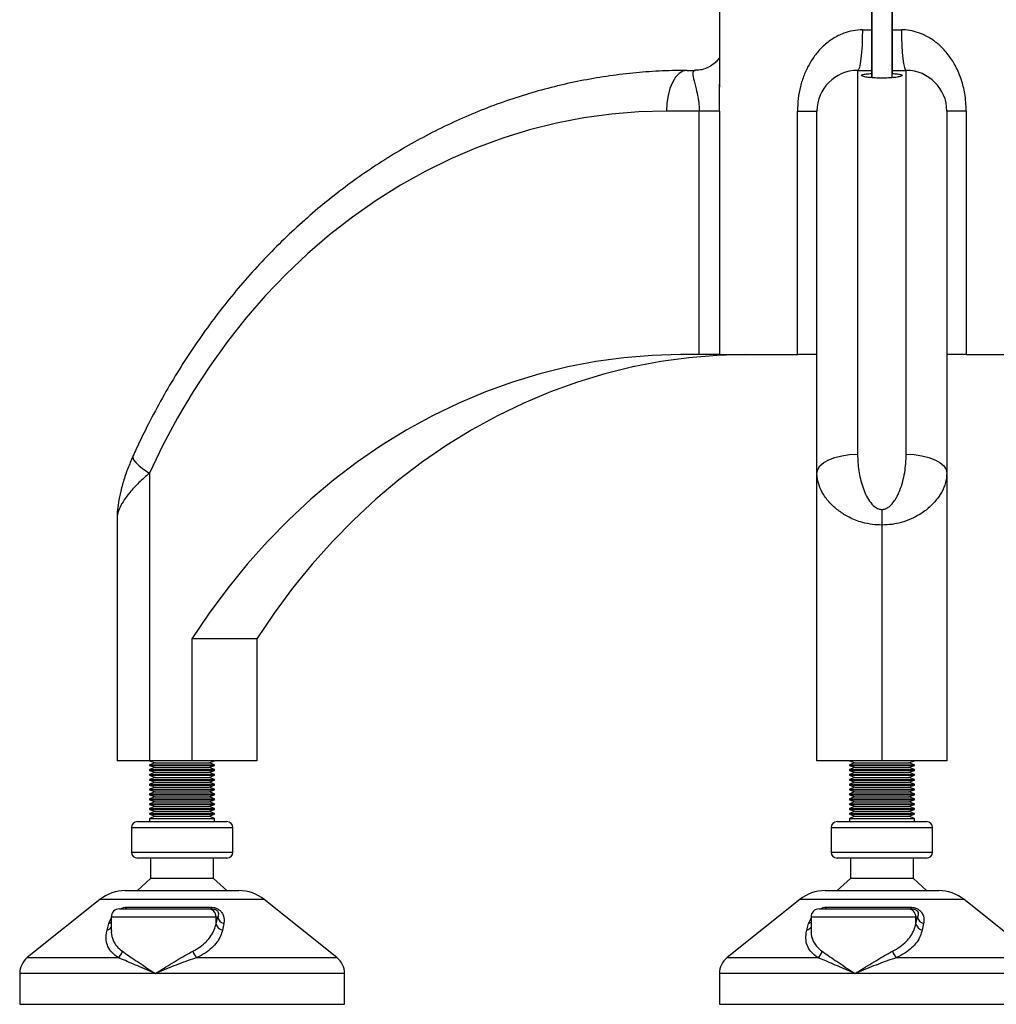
# Model space of a CAD drawing. Header units: millimetres. Extents: x 0 to 420, y 0 to 297.
# Tile 7 of 24: x 173 to 185, y 196 to 209. Entities that reach past the tile are written whole.
import ezdxf

# ---------------------------------------------------------------- set-up
doc = ezdxf.new("R2010")
doc.units = ezdxf.units.MM

msp = doc.modelspace()

# ---------------------------------------------------------------- linework, layer by layer
at = {"color": 7, "linetype": 'Continuous', "lineweight": 25}
for p, q in [((183.67956, 230.01774), (183.67956, 207.88803)), ((183.92875, 230.01927), (183.92875, 207.8879)), ((181.80415, 208.72751), (181.80415, 207.77742)), ((183.67915, 208.47751), (183.67915, 208.72751)), ((183.92915, 208.72751), (183.92915, 208.47751)), ((183.56415, 208.47751), (183.67915, 208.47751)), ((183.92915, 208.47751), (184.04415, 208.47751)), ((181.40249, 207.97751), (181.50473, 207.97751)), ((183.50415, 207.97751), (183.50415, 203.25102)), ((183.50415, 207.97751), (183.67915, 207.97751)), ((183.67915, 207.93908), (183.67915, 207.97751)), ((183.92915, 207.97751), (183.92915, 207.93908)), ((183.92915, 207.97751), (184.10415, 207.97751)), ((184.10415, 203.25102), (184.10415, 207.97751)), ((183.67915, 207.88807), (183.67915, 207.93908)), ((183.92915, 207.88792), (183.92915, 207.93908)), ((181.8043, 207.77742), (181.8043, 207.81042)), ((181.55483, 207.47751), (181.15249, 207.47751)), ((181.80469, 207.47751), (181.55483, 207.47751)), ((181.55483, 204.47751), (181.55483, 207.47751)), ((181.80469, 207.47751), (181.80469, 204.47751)), ((182.76415, 207.47751), (183.00415, 207.47751)), ((182.76415, 204.47751), (182.76415, 207.47751)), ((183.00415, 203.01993), (183.00415, 207.47751)), ((184.60415, 207.47751), (184.60415, 203.01993)), ((184.84415, 207.47751), (184.60415, 207.47751)), ((184.84415, 207.47751), (184.84415, 204.47751)), ((181.55483, 204.47751), (181.32569, 204.47751)), ((181.80469, 204.47751), (181.55483, 204.47751)), ((181.80469, 204.47751), (182.76415, 204.47751)), ((183.00415, 204.47751), (182.76415, 204.47751)), ((184.84415, 204.47751), (184.60415, 204.47751)), ((184.84415, 204.47751), (185.80361, 204.47751)), ((174.7872, 203.01993), (174.7872, 199.47751)), ((183.00415, 199.47751), (183.00415, 203.01993)), ((184.60415, 203.01993), (184.60415, 199.47751)), ((183.80415, 202.57139), (183.80415, 202.37896)), ((174.3872, 202.47521), (174.3872, 199.47751)), ((183.80415, 202.37896), (183.80415, 199.47751)), ((175.30681, 200.97751), (175.30681, 199.47751)), ((176.10681, 200.97751), (175.30681, 200.97751)), ((176.10681, 200.97751), (176.10681, 199.47751)), ((174.7872, 199.47751), (174.3872, 199.47751)), ((174.7872, 199.47751), (174.85589, 199.45251)), ((175.30681, 199.47751), (174.7872, 199.47751)), ((176.10681, 199.47751), (175.30681, 199.47751)), ((175.51851, 199.45251), (175.5872, 199.47751)), ((183.80415, 199.47751), (183.00415, 199.47751)), ((183.40415, 199.47751), (183.47284, 199.45251)), ((184.60415, 199.47751), (183.80415, 199.47751)), ((184.13546, 199.45251), (184.20415, 199.47751)), ((174.85589, 199.45251), (174.7872, 199.42751)), ((174.7872, 199.42751), (174.7872, 199.41751)), ((174.7872, 199.42751), (175.5872, 199.42751)), ((174.7872, 199.41751), (174.85589, 199.39251)), ((174.7872, 199.41751), (175.5872, 199.41751)), ((174.85589, 199.39251), (174.7872, 199.36751)), ((174.7872, 199.36751), (174.7872, 199.35751)), ((174.7872, 199.36751), (175.5872, 199.36751)), ((174.7872, 199.35751), (174.85589, 199.33251)), ((174.7872, 199.35751), (175.5872, 199.35751)), ((174.85589, 199.45251), (175.51851, 199.45251)), ((174.85589, 199.39251), (175.51851, 199.39251)), ((175.5872, 199.42751), (175.51851, 199.45251)), ((175.51851, 199.39251), (175.5872, 199.41751)), ((175.5872, 199.36751), (175.51851, 199.39251)), ((175.51851, 199.33251), (175.5872, 199.35751)), ((175.5872, 199.41751), (175.5872, 199.42751)), ((175.5872, 199.35751), (175.5872, 199.36751)), ((183.47284, 199.45251), (183.40415, 199.42751)), ((183.40415, 199.42751), (183.40415, 199.41751)), ((183.40415, 199.42751), (184.20415, 199.42751)), ((183.40415, 199.41751), (183.47284, 199.39251)), ((183.40415, 199.41751), (184.20415, 199.41751)), ((183.47284, 199.39251), (183.40415, 199.36751)), ((183.40415, 199.36751), (183.40415, 199.35751)), ((183.40415, 199.36751), (184.20415, 199.36751)), ((183.40415, 199.35751), (183.47284, 199.33251)), ((183.40415, 199.35751), (184.20415, 199.35751)), ((183.47284, 199.45251), (184.13546, 199.45251)), ((183.47284, 199.39251), (184.13546, 199.39251)), ((184.20415, 199.42751), (184.13546, 199.45251)), ((184.13546, 199.39251), (184.20415, 199.41751)), ((184.20415, 199.36751), (184.13546, 199.39251)), ((184.13546, 199.33251), (184.20415, 199.35751)), ((184.20415, 199.41751), (184.20415, 199.42751)), ((184.20415, 199.35751), (184.20415, 199.36751)), ((174.85589, 199.33251), (174.7872, 199.30751)), ((174.7872, 199.30751), (174.7872, 199.29751)), ((174.7872, 199.30751), (175.5872, 199.30751)), ((174.7872, 199.29751), (174.85589, 199.27251)), ((174.7872, 199.29751), (175.5872, 199.29751)), ((174.85589, 199.27251), (174.7872, 199.24751)), ((174.7872, 199.24751), (174.7872, 199.23751)), ((174.7872, 199.24751), (175.5872, 199.24751)), ((174.7872, 199.23751), (174.85589, 199.21251)), ((174.7872, 199.23751), (175.5872, 199.23751)), ((174.85589, 199.33251), (175.51851, 199.33251)), ((174.85589, 199.27251), (175.51851, 199.27251)), ((175.5872, 199.30751), (175.51851, 199.33251)), ((175.51851, 199.27251), (175.5872, 199.29751)), ((175.5872, 199.24751), (175.51851, 199.27251)), ((175.51851, 199.21251), (175.5872, 199.23751)), ((175.5872, 199.29751), (175.5872, 199.30751)), ((175.5872, 199.23751), (175.5872, 199.24751)), ((183.47284, 199.33251), (183.40415, 199.30751)), ((183.40415, 199.30751), (183.40415, 199.29751)), ((183.40415, 199.30751), (184.20415, 199.30751)), ((183.40415, 199.29751), (183.47284, 199.27251)), ((183.40415, 199.29751), (184.20415, 199.29751)), ((183.47284, 199.27251), (183.40415, 199.24751)), ((183.40415, 199.24751), (183.40415, 199.23751)), ((183.40415, 199.24751), (184.20415, 199.24751)), ((183.40415, 199.23751), (183.47284, 199.21251)), ((183.40415, 199.23751), (184.20415, 199.23751)), ((183.47284, 199.33251), (184.13546, 199.33251)), ((183.47284, 199.27251), (184.13546, 199.27251)), ((184.20415, 199.30751), (184.13546, 199.33251)), ((184.13546, 199.27251), (184.20415, 199.29751)), ((184.20415, 199.24751), (184.13546, 199.27251)), ((184.13546, 199.21251), (184.20415, 199.23751)), ((184.20415, 199.29751), (184.20415, 199.30751)), ((184.20415, 199.23751), (184.20415, 199.24751)), ((174.85589, 199.21251), (174.7872, 199.18751)), ((174.7872, 199.18751), (174.7872, 199.17751)), ((174.7872, 199.18751), (175.5872, 199.18751)), ((174.7872, 199.17751), (174.85589, 199.15251)), ((174.7872, 199.17751), (175.5872, 199.17751)), ((174.85589, 199.15251), (174.7872, 199.12751)), ((174.7872, 199.12751), (174.7872, 199.11751)), ((174.7872, 199.12751), (175.5872, 199.12751)), ((174.7872, 199.11751), (174.85589, 199.09251)), ((174.7872, 199.11751), (175.5872, 199.11751)), ((174.85589, 199.09251), (174.7872, 199.06751)), ((174.85589, 199.21251), (175.51851, 199.21251)), ((174.85589, 199.15251), (175.51851, 199.15251)), ((174.85589, 199.09251), (175.51851, 199.09251)), ((175.5872, 199.18751), (175.51851, 199.21251)), ((175.51851, 199.15251), (175.5872, 199.17751)), ((175.5872, 199.12751), (175.51851, 199.15251)), ((175.51851, 199.09251), (175.5872, 199.11751)), ((175.5872, 199.06751), (175.51851, 199.09251)), ((175.5872, 199.17751), (175.5872, 199.18751)), ((175.5872, 199.11751), (175.5872, 199.12751)), ((183.47284, 199.21251), (183.40415, 199.18751)), ((183.40415, 199.18751), (183.40415, 199.17751)), ((183.40415, 199.18751), (184.20415, 199.18751)), ((183.40415, 199.17751), (183.47284, 199.15251)), ((183.40415, 199.17751), (184.20415, 199.17751)), ((183.47284, 199.15251), (183.40415, 199.12751)), ((183.40415, 199.12751), (183.40415, 199.11751)), ((183.40415, 199.12751), (184.20415, 199.12751)), ((183.40415, 199.11751), (183.47284, 199.09251)), ((183.40415, 199.11751), (184.20415, 199.11751)), ((183.47284, 199.09251), (183.40415, 199.06751)), ((183.47284, 199.21251), (184.13546, 199.21251)), ((183.47284, 199.15251), (184.13546, 199.15251)), ((183.47284, 199.09251), (184.13546, 199.09251)), ((184.20415, 199.18751), (184.13546, 199.21251)), ((184.13546, 199.15251), (184.20415, 199.17751)), ((184.20415, 199.12751), (184.13546, 199.15251)), ((184.13546, 199.09251), (184.20415, 199.11751)), ((184.20415, 199.06751), (184.13546, 199.09251)), ((184.20415, 199.17751), (184.20415, 199.18751)), ((184.20415, 199.11751), (184.20415, 199.12751)), ((174.7872, 199.06751), (174.7872, 199.05751)), ((174.7872, 199.06751), (175.5872, 199.06751)), ((174.7872, 199.05751), (174.85589, 199.03251)), ((174.7872, 199.05751), (175.5872, 199.05751)), ((174.85589, 199.03251), (174.7872, 199.00751)), ((174.7872, 199.00751), (174.7872, 198.99751)), ((174.7872, 199.00751), (175.5872, 199.00751)), ((174.7872, 198.99751), (174.85589, 198.97251)), ((174.7872, 198.99751), (175.5872, 198.99751)), ((174.85589, 198.97251), (174.7872, 198.94751)), ((174.85589, 199.03251), (175.51851, 199.03251)), ((174.85589, 198.97251), (175.51851, 198.97251)), ((175.51851, 199.03251), (175.5872, 199.05751)), ((175.5872, 199.00751), (175.51851, 199.03251)), ((175.51851, 198.97251), (175.5872, 198.99751)), ((175.5872, 198.94751), (175.51851, 198.97251)), ((175.5872, 199.05751), (175.5872, 199.06751)), ((175.5872, 198.99751), (175.5872, 199.00751)), ((183.40415, 199.06751), (183.40415, 199.05751)), ((183.40415, 199.06751), (184.20415, 199.06751)), ((183.40415, 199.05751), (183.47284, 199.03251)), ((183.40415, 199.05751), (184.20415, 199.05751)), ((183.47284, 199.03251), (183.40415, 199.00751)), ((183.40415, 199.00751), (183.40415, 198.99751)), ((183.40415, 199.00751), (184.20415, 199.00751)), ((183.40415, 198.99751), (183.47284, 198.97251)), ((183.40415, 198.99751), (184.20415, 198.99751)), ((183.47284, 198.97251), (183.40415, 198.94751)), ((183.47284, 199.03251), (184.13546, 199.03251)), ((183.47284, 198.97251), (184.13546, 198.97251)), ((184.13546, 199.03251), (184.20415, 199.05751)), ((184.20415, 199.00751), (184.13546, 199.03251)), ((184.13546, 198.97251), (184.20415, 198.99751)), ((184.20415, 198.94751), (184.13546, 198.97251)), ((184.20415, 199.05751), (184.20415, 199.06751)), ((184.20415, 198.99751), (184.20415, 199.00751)), ((174.7872, 198.94751), (174.7872, 198.93751)), ((174.7872, 198.94751), (175.5872, 198.94751)), ((174.7872, 198.93751), (174.85589, 198.91251)), ((174.7872, 198.93751), (175.5872, 198.93751)), ((174.85589, 198.91251), (174.7872, 198.88751)), ((174.7872, 198.88751), (174.7872, 198.87751)), ((174.7872, 198.88751), (175.5872, 198.88751)), ((174.7872, 198.87751), (174.85589, 198.85251)), ((174.7872, 198.87751), (175.5872, 198.87751)), ((174.85589, 198.85251), (174.7872, 198.82751)), ((174.85589, 198.91251), (175.51851, 198.91251)), ((174.85589, 198.85251), (175.51851, 198.85251)), ((175.51851, 198.91251), (175.5872, 198.93751)), ((175.5872, 198.88751), (175.51851, 198.91251)), ((175.51851, 198.85251), (175.5872, 198.87751)), ((175.5872, 198.82751), (175.51851, 198.85251)), ((175.5872, 198.93751), (175.5872, 198.94751)), ((175.5872, 198.87751), (175.5872, 198.88751)), ((183.40415, 198.94751), (183.40415, 198.93751)), ((183.40415, 198.94751), (184.20415, 198.94751)), ((183.40415, 198.93751), (183.47284, 198.91251)), ((183.40415, 198.93751), (184.20415, 198.93751)), ((183.47284, 198.91251), (183.40415, 198.88751)), ((183.40415, 198.88751), (183.40415, 198.87751)), ((183.40415, 198.88751), (184.20415, 198.88751)), ((183.40415, 198.87751), (183.47284, 198.85251)), ((183.40415, 198.87751), (184.20415, 198.87751)), ((183.47284, 198.85251), (183.40415, 198.82751)), ((183.47284, 198.91251), (184.13546, 198.91251)), ((183.47284, 198.85251), (184.13546, 198.85251)), ((184.13546, 198.91251), (184.20415, 198.93751)), ((184.20415, 198.88751), (184.13546, 198.91251)), ((184.13546, 198.85251), (184.20415, 198.87751)), ((184.20415, 198.82751), (184.13546, 198.85251)), ((184.20415, 198.93751), (184.20415, 198.94751)), ((184.20415, 198.87751), (184.20415, 198.88751)), ((174.7872, 198.82751), (174.7872, 198.81751)), ((174.7872, 198.82751), (175.5872, 198.82751)), ((174.7872, 198.81751), (174.85589, 198.79251)), ((174.7872, 198.81751), (175.5872, 198.81751)), ((174.85589, 198.79251), (174.7872, 198.76751)), ((174.7872, 198.76751), (174.7872, 198.72751)), ((174.7872, 198.76751), (175.5872, 198.76751)), ((174.85589, 198.79251), (175.51851, 198.79251)), ((175.51851, 198.79251), (175.5872, 198.81751)), ((175.5872, 198.76751), (175.51851, 198.79251)), ((175.5872, 198.81751), (175.5872, 198.82751)), ((175.5872, 198.72751), (175.5872, 198.76751)), ((183.40415, 198.82751), (183.40415, 198.81751)), ((183.40415, 198.82751), (184.20415, 198.82751)), ((183.40415, 198.81751), (183.47284, 198.79251)), ((183.40415, 198.81751), (184.20415, 198.81751)), ((183.47284, 198.79251), (183.40415, 198.76751)), ((183.40415, 198.76751), (183.40415, 198.72751)), ((183.40415, 198.76751), (184.20415, 198.76751)), ((183.47284, 198.79251), (184.13546, 198.79251)), ((184.13546, 198.79251), (184.20415, 198.81751)), ((184.20415, 198.76751), (184.13546, 198.79251)), ((184.20415, 198.81751), (184.20415, 198.82751)), ((184.20415, 198.72751), (184.20415, 198.76751)), ((174.5622, 198.65251), (174.5622, 198.35251)), ((175.8122, 198.65251), (174.5622, 198.65251)), ((174.6372, 198.72751), (175.7372, 198.72751)), ((175.8122, 198.35251), (175.8122, 198.65251)), ((183.17915, 198.65251), (183.17915, 198.35251)), ((184.42915, 198.65251), (183.17915, 198.65251)), ((183.25415, 198.72751), (184.35415, 198.72751)), ((184.42915, 198.35251), (184.42915, 198.65251)), ((174.5622, 198.35251), (175.80366, 198.35251)), ((175.7372, 198.27751), (174.6372, 198.27751)), ((174.7997, 198.27751), (174.7997, 198.02751)), ((175.5747, 198.02751), (175.5747, 198.27751)), ((175.80366, 198.35251), (175.8122, 198.35251)), ((183.17915, 198.35251), (184.42062, 198.35251)), ((184.35415, 198.27751), (183.25415, 198.27751)), ((183.41665, 198.27751), (183.41665, 198.02751)), ((184.19165, 198.02751), (184.19165, 198.27751)), ((184.42062, 198.35251), (184.42915, 198.35251)), ((174.7997, 198.02751), (174.6372, 197.87751)), ((175.5747, 198.02751), (174.7997, 198.02751)), ((175.7372, 197.87751), (175.5747, 198.02751)), ((183.41665, 198.02751), (183.25415, 197.87751)), ((184.19165, 198.02751), (183.41665, 198.02751)), ((184.35415, 197.87751), (184.19165, 198.02751)), ((174.17524, 197.76794), (173.28103, 197.05257)), ((176.19916, 197.76794), (174.17524, 197.76794)), ((174.48759, 197.87751), (175.88681, 197.87751)), ((177.09337, 197.05257), (176.19916, 197.76794)), ((182.79219, 197.76794), (181.89798, 197.05257)), ((184.81611, 197.76794), (182.79219, 197.76794)), ((183.10454, 197.87751), (184.50376, 197.87751)), ((185.71033, 197.05257), (184.81611, 197.76794)), ((174.41484, 197.65251), (175.50733, 197.65251)), ((174.50822, 197.67442), (175.53631, 197.67442)), ((175.50733, 197.65251), (175.55562, 197.65251)), ((183.03179, 197.65251), (184.12428, 197.65251)), ((183.12517, 197.67442), (184.15326, 197.67442)), ((184.12428, 197.65251), (184.17258, 197.65251)), ((174.28556, 197.47442), (174.31484, 197.53862)), ((174.31484, 197.55251), (174.31484, 197.38739)), ((175.60596, 197.55251), (174.31484, 197.55251)), ((175.60596, 197.4701), (175.60596, 197.55251)), ((175.60596, 197.4701), (175.62559, 197.55251)), ((175.62559, 197.55251), (175.60596, 197.55251)), ((182.90251, 197.47442), (182.93179, 197.53862)), ((182.93179, 197.55251), (182.93179, 197.38739)), ((184.22291, 197.55251), (182.93179, 197.55251)), ((184.22291, 197.4701), (184.22291, 197.55251)), ((184.22291, 197.4701), (184.24254, 197.55251)), ((184.24254, 197.55251), (184.22291, 197.55251)), ((174.264, 197.39201), (174.28556, 197.47442)), ((175.70095, 197.47442), (175.68367, 197.39201)), ((182.88095, 197.39201), (182.90251, 197.47442)), ((184.3179, 197.47442), (184.30062, 197.39201)), ((173.28103, 197.05257), (174.399, 197.05257)), ((175.3687, 197.05257), (177.09337, 197.05257)), ((181.89798, 197.05257), (183.01595, 197.05257)), ((183.98565, 197.05257), (185.71033, 197.05257)), ((173.1872, 196.85735), (173.1872, 196.47751)), ((174.85778, 196.85735), (173.1872, 196.85735)), ((177.1872, 196.85735), (174.85778, 196.85735)), ((177.1872, 196.47751), (177.1872, 196.85735)), ((181.80415, 196.85735), (181.80415, 196.47751)), ((183.47473, 196.85735), (181.80415, 196.85735)), ((185.80415, 196.85735), (183.47473, 196.85735)), ((173.1872, 196.47751), (177.1872, 196.47751)), ((181.80415, 196.47751), (185.80415, 196.47751))]:
    msp.add_line(p, q, dxfattribs=at)
at = {"color": 7, "linetype": 'Continuous', "lineweight": 25, "flags": 128}
for points in [[(183.56415, 208.47751), (183.563, 208.37996), (183.55958, 208.28617), (183.55404, 208.19972), (183.54658, 208.12396), (183.53749, 208.06178), (183.52711, 208.01557), (183.51586, 207.98712), (183.50415, 207.97751)], [(184.04415, 208.47751), (184.0453, 208.37996), (184.04872, 208.28617), (184.05426, 208.19972), (184.06173, 208.12396), (184.07082, 208.06178), (184.08119, 208.01557), (184.09245, 207.98712), (184.10415, 207.97751)], [(181.40249, 207.97751), (181.35371, 207.9679), (181.30681, 207.93945), (181.26359, 207.89324), (181.22571, 207.83106), (181.19462, 207.75529), (181.17152, 207.66885), (181.15729, 207.57506), (181.15249, 207.47751)], [(181.15249, 207.47751), (180.81234, 207.4682), (180.47295, 207.44028), (180.13509, 207.39383), (179.79952, 207.32894), (179.46699, 207.24577), (179.13824, 207.14449), (178.81402, 207.02533), (178.49506, 206.88857), (178.18206, 206.73451), (177.87574, 206.56349), (177.57678, 206.37591), (177.28586, 206.17217), (177.00362, 205.95275), (176.73071, 205.71813), (176.46773, 205.46884), (176.21528, 205.20544), (175.97392, 204.92852), (175.74419, 204.63871), (175.52662, 204.33665), (175.32169, 204.02303), (175.12986, 203.69854), (174.95156, 203.36392), (174.7872, 203.01993)], [(181.32569, 204.47751), (180.97633, 204.4681), (180.62772, 204.43988), (180.28064, 204.39293), (179.93583, 204.32733), (179.59404, 204.24324), (179.25602, 204.14083), (178.92251, 204.02034), (178.59422, 203.88201), (178.27188, 203.72616), (177.95618, 203.55312), (177.64782, 203.36327), (177.34746, 203.15701), (177.05575, 202.93481), (176.77334, 202.69714), (176.50083, 202.44453), (176.23882, 202.17751), (175.98788, 201.89667), (175.74856, 201.60263), (175.52137, 201.29602), (175.30681, 200.97751)], [(182.12569, 204.47751), (181.77633, 204.4681), (181.42772, 204.43988), (181.08064, 204.39293), (180.73583, 204.32733), (180.39404, 204.24324), (180.05602, 204.14083), (179.72251, 204.02034), (179.39422, 203.88201), (179.07188, 203.72616), (178.75618, 203.55312), (178.44782, 203.36327), (178.14746, 203.15701), (177.85575, 202.93481), (177.57334, 202.69714), (177.30083, 202.44453), (177.03882, 202.17751), (176.78788, 201.89667), (176.54856, 201.60263), (176.32137, 201.29602), (176.10681, 200.97751)], [(174.58149, 203.22567), (174.57903, 203.21208), (174.5889, 203.18334), (174.616, 203.14832), (174.65928, 203.10836), (174.71709, 203.06501), (174.7872, 203.01993)], [(183.00415, 203.01993), (183.01376, 203.06501), (183.04221, 203.10836), (183.08842, 203.14832), (183.1506, 203.18334), (183.22637, 203.21208), (183.31281, 203.23343), (183.40661, 203.24658), (183.50415, 203.25102)], [(184.10415, 203.25102), (184.2017, 203.24658), (184.29549, 203.23343), (184.38194, 203.21208), (184.45771, 203.18334), (184.51989, 203.14832), (184.56609, 203.10836), (184.59454, 203.06501), (184.60415, 203.01993)]]:
    msp.add_lwpolyline(points, dxfattribs=at)
at = {"color": 7, "linetype": 'Continuous', "lineweight": 25}
for centre, radius, start, end in [((183.50415, 207.47751), 0.5, 90, 180), ((184.10415, 207.47751), 0.5, 0, 90), ((174.6372, 198.65251), 0.075, 90, 180), ((175.7372, 198.65251), 0.075, 0, 90), ((183.25415, 198.65251), 0.075, 90, 180), ((184.35415, 198.65251), 0.075, 0, 90), ((174.6372, 198.35251), 0.075, 180, 270), ((175.7372, 198.35251), 0.075, 270, 0), ((183.25415, 198.35251), 0.075, 180, 270), ((184.35415, 198.35251), 0.075, 270, 0), ((174.48759, 197.37751), 0.5, 90, 128.659808), ((175.88681, 197.37751), 0.5, 51.340192, 90), ((183.10454, 197.37751), 0.5, 90, 128.659808), ((184.50376, 197.37751), 0.5, 51.340192, 90), ((174.41484, 197.55251), 0.1, 90, 180), ((174.46766, 197.7008), 0.04839, 273.540628, 326.961215), ((175.50664, 197.55319), 0.09932, 359.608744, 89.603326), ((175.56386, 197.67924), 0.02797, 189.92143, 252.878742), ((183.03179, 197.55251), 0.1, 90, 180), ((183.08461, 197.7008), 0.04839, 273.540628, 326.961215), ((184.12359, 197.55319), 0.09932, 359.608744, 89.603326), ((184.18081, 197.67924), 0.02797, 189.92143, 252.878742), ((175.72239, 197.57052), 0.09846, 190.539946, 257.422841), ((184.33934, 197.57052), 0.09846, 190.539946, 257.422841), ((174.24478, 197.47248), 0.08273, 283.431665, 327.862419), ((174.26025, 197.56216), 0.09132, 286.0946, 306.715472), ((175.70294, 197.4889), 0.09879, 190.972481, 258.746833), ((182.86173, 197.47248), 0.08273, 283.431665, 327.862419), ((182.8772, 197.56216), 0.09132, 286.0946, 306.715472), ((184.3199, 197.4889), 0.09879, 190.972481, 258.746833), ((173.4372, 196.85735), 0.25, 128.659808, 180), ((174.32484, 197.16003), 0.13056, 304.610289, 346.999276), ((175.48413, 197.17878), 0.17103, 196.340147, 227.553122), ((176.9372, 196.85735), 0.25, 0, 51.340192), ((182.05415, 196.85735), 0.25, 128.659808, 180), ((182.94179, 197.16003), 0.13056, 304.610289, 346.999276), ((184.10108, 197.17878), 0.17103, 196.340147, 227.553122)]:
    msp.add_arc(centre, radius, start, end, dxfattribs=at)
for points, knots in [([(183.56415, 208.47751), (183.52549, 208.47546), (183.4468, 208.47128), (183.32369, 208.43559), (183.19861, 208.37301), (183.08244, 208.28174), (182.98392, 208.17209), (182.90513, 208.05131), (182.84327, 207.91977), (182.79866, 207.78004), (182.76966, 207.63146), (182.766, 207.52917), (182.76415, 207.47751)], [0, 0, 0, 0, 0.08077052, 0.16439668, 0.26904289, 0.37790573, 0.48037138, 0.5852512, 0.6857845, 0.78819455, 0.89301676, 1, 1, 1, 1]), ([(183.67915, 207.97751), (183.67915, 207.97779), (183.67915, 207.97935), (183.67915, 208.01046), (183.67915, 208.09257), (183.67915, 208.20423), (183.67915, 208.33025), (183.67915, 208.4319), (183.67915, 208.47751)], [0, 0, 0, 0, 0.04654967, 0.26146719, 0.47645641, 0.61150819, 0.8257129, 1, 1, 1, 1]), ([(183.92915, 208.47751), (183.92915, 208.46672), (183.92915, 208.4001), (183.92915, 208.2991), (183.92915, 208.17001), (183.92915, 208.0641), (183.92915, 207.99017), (183.92915, 207.98149), (183.92915, 207.97751)], [0, 0, 0, 0, 0.04133809, 0.25538553, 0.38880874, 0.60355696, 0.81829622, 1, 1, 1, 1]), ([(184.84415, 207.47751), (184.84054, 207.55016), (184.83403, 207.68115), (184.78603, 207.86481), (184.72122, 208.01978), (184.63566, 208.1579), (184.53801, 208.27006), (184.42661, 208.36073), (184.31528, 208.42238), (184.20253, 208.46065), (184.11424, 208.47585), (184.06068, 208.47712), (184.04415, 208.47751)], [0, 0, 0, 0, 0.150301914, 0.271018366, 0.395012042, 0.504813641, 0.617394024, 0.713656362, 0.812767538, 0.888074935, 0.965461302, 1, 1, 1, 1]), ([(181.80415, 208.13742), (181.79922, 208.12969), (181.78652, 208.10981), (181.74968, 208.06982), (181.69492, 208.02839), (181.62611, 207.996), (181.5592, 207.97896), (181.52015, 207.97893), (181.50488, 207.97892)], [0, 0, 0, 0, 0.10732484, 0.27617004, 0.4660971, 0.67233871, 0.87194569, 1, 1, 1, 1]), ([(181.40249, 207.97751), (181.34311, 207.97704), (181.17518, 207.97569), (180.89887, 207.96111), (180.57435, 207.92899), (180.25133, 207.88095), (179.93039, 207.81735), (179.6121, 207.73823), (179.29701, 207.64375), (178.9857, 207.53407), (178.67871, 207.40937), (178.37659, 207.26988), (178.07988, 207.11583), (177.78912, 206.9475), (177.50484, 206.76517), (177.22753, 206.56917), (176.95772, 206.35985), (176.69589, 206.13758), (176.44251, 205.90275), (176.19805, 205.65578), (175.96296, 205.39713), (175.73767, 205.12725), (175.52258, 204.84663), (175.31809, 204.55579), (175.12458, 204.25524), (174.94236, 203.94555), (174.77486, 203.63273), (174.65685, 203.39113), (174.59534, 203.25609), (174.58147, 203.22563)], [0, 0, 0, 0, 0.02112699, 0.05975361, 0.09838224, 0.13701426, 0.17565303, 0.21430174, 0.25296331, 0.29164035, 0.33033512, 0.36904945, 0.40778478, 0.44654213, 0.48532209, 0.52412488, 0.56295035, 0.60179806, 0.64066727, 0.67955703, 0.71846621, 0.75739356, 0.79633772, 0.83529733, 0.87427098, 0.91325731, 0.95225499, 0.989231, 1, 1, 1, 1]), ([(181.50473, 207.97751), (181.49764, 207.97613), (181.48319, 207.97333), (181.47229, 207.94477), (181.48147, 207.87902), (181.51305, 207.77052), (181.5374, 207.66361), (181.55152, 207.57013), (181.55352, 207.51426), (181.55483, 207.47751)], [0, 0, 0, 0, 0.09991646, 0.20366506, 0.41699673, 0.64706945, 0.80694781, 0.87301078, 1, 1, 1, 1]), ([(183.92915, 207.93908), (183.95211, 207.93752), (183.99803, 207.93439), (184.04123, 207.92668), (184.05883, 207.91729), (184.04741, 207.90683), (184.00832, 207.89666), (183.94585, 207.8883), (183.86745, 207.88317), (183.78242, 207.88212), (183.70029, 207.88528), (183.62975, 207.89204), (183.57831, 207.90134), (183.55196, 207.91178), (183.55412, 207.92194), (183.58503, 207.93061), (183.63138, 207.93615), (183.66711, 207.93834), (183.67915, 207.93908)], [0, 0, 0, 0, 0.06425023, 0.12849142, 0.1929677, 0.25781121, 0.32289674, 0.38789191, 0.45240877, 0.51629326, 0.57979356, 0.6434133, 0.70756796, 0.77232495, 0.8374064, 0.90242115, 0.96711335, 1, 1, 1, 1]), ([(181.80469, 207.47751), (181.80451, 207.55055), (181.80427, 207.6528), (181.80429, 207.74973), (181.8043, 207.77742)], [0, 0, 0, 0, 0.71435488, 1, 1, 1, 1]), ([(174.58158, 203.22547), (174.56001, 203.17596), (174.51562, 203.07405), (174.46278, 202.91758), (174.42243, 202.76684), (174.39765, 202.63236), (174.38709, 202.53789), (174.38787, 202.48853), (174.38807, 202.47617)], [0, 0, 0, 0, 0.20107136, 0.4139504, 0.62662219, 0.80658518, 0.95159366, 1, 1, 1, 1]), ([(183.50415, 203.25102), (183.50699, 203.18356), (183.51267, 203.04872), (183.5538, 202.88314), (183.60221, 202.75782), (183.64866, 202.67421), (183.70164, 202.61202), (183.75661, 202.57683), (183.78963, 202.57305), (183.80415, 202.57139)], [0, 0, 0, 0, 0.26459111, 0.5288945, 0.65139049, 0.77356044, 0.88506117, 0.94946208, 1, 1, 1, 1]), ([(183.80415, 202.57139), (183.81797, 202.57272), (183.83421, 202.57428), (183.86448, 202.58582), (183.90052, 202.60811), (183.94309, 202.65322), (183.98689, 202.72079), (184.04349, 202.84366), (184.09392, 203.02618), (184.10074, 203.17602), (184.10415, 203.25102)], [0, 0, 0, 0, 0.04803079, 0.05640963, 0.11424562, 0.19744063, 0.2811665, 0.41275045, 0.70606187, 1, 1, 1, 1]), ([(174.7872, 203.01993), (174.7419, 202.98052), (174.65003, 202.9006), (174.54744, 202.78848), (174.47038, 202.6867), (174.41742, 202.59489), (174.38911, 202.52214), (174.38934, 202.48652), (174.38941, 202.47521)], [0, 0, 0, 0, 0.20060891, 0.40688477, 0.56747838, 0.7314031, 0.91469864, 1, 1, 1, 1]), ([(183.80415, 202.37896), (183.76609, 202.3804), (183.68432, 202.3835), (183.54465, 202.41318), (183.40286, 202.46889), (183.27364, 202.5494), (183.16717, 202.64311), (183.08277, 202.7515), (183.01822, 202.8801), (183.00917, 202.97004), (183.00415, 203.01993)], [0, 0, 0, 0, 0.07961414, 0.17102031, 0.30387105, 0.42142047, 0.54319465, 0.6810293, 0.8230825, 1, 1, 1, 1]), ([(184.60415, 203.01993), (184.60095, 202.98053), (184.59447, 202.90061), (184.54624, 202.78844), (184.47779, 202.6868), (184.39016, 202.5945), (184.28463, 202.51527), (184.16535, 202.45214), (184.05004, 202.41085), (183.92772, 202.38408), (183.84642, 202.38071), (183.80415, 202.37896)], [0, 0, 0, 0, 0.14005904, 0.28407457, 0.39619614, 0.51064339, 0.63861476, 0.7328555, 0.83009823, 0.91166555, 1, 1, 1, 1]), ([(174.42448, 197.6516), (174.42611, 197.6526), (174.43844, 197.66023), (174.46423, 197.66893), (174.49053, 197.67403), (174.50436, 197.67434), (174.50822, 197.67442)], [0, 0, 0, 0, 0.06077528, 0.46101635, 0.84944556, 1, 1, 1, 1]), ([(175.53631, 197.67442), (175.54967, 197.6737), (175.57666, 197.67224), (175.61652, 197.65865), (175.6513, 197.63666), (175.68177, 197.60378), (175.70636, 197.54986), (175.707, 197.50526), (175.70149, 197.47716), (175.70095, 197.47442)], [0, 0, 0, 0, 0.10498573, 0.21201023, 0.31190738, 0.43457509, 0.62328767, 0.96332226, 1, 1, 1, 1]), ([(175.55562, 197.65251), (175.56286, 197.65224), (175.57357, 197.65183), (175.58917, 197.64795), (175.60056, 197.64357), (175.60905, 197.63869), (175.61988, 197.63039), (175.63134, 197.61551), (175.63847, 197.58676), (175.63086, 197.56652), (175.62559, 197.55251)], [0, 0, 0, 0, 0.09136525, 0.135181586, 0.171359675, 0.219621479, 0.246405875, 0.355079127, 0.553664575, 1, 1, 1, 1]), ([(183.04144, 197.6516), (183.04306, 197.6526), (183.05539, 197.66023), (183.08118, 197.66893), (183.10748, 197.67403), (183.12131, 197.67434), (183.12517, 197.67442)], [0, 0, 0, 0, 0.060775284, 0.461016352, 0.849445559, 1, 1, 1, 1]), ([(184.15326, 197.67442), (184.16662, 197.6737), (184.19362, 197.67224), (184.23347, 197.65865), (184.26825, 197.63666), (184.29873, 197.60378), (184.32331, 197.54986), (184.32396, 197.50526), (184.31844, 197.47716), (184.3179, 197.47442)], [0, 0, 0, 0, 0.10498573, 0.21201023, 0.31190738, 0.43457509, 0.62328767, 0.96332226, 1, 1, 1, 1]), ([(184.17258, 197.65251), (184.17982, 197.65224), (184.19053, 197.65183), (184.20612, 197.64795), (184.21752, 197.64357), (184.226, 197.63869), (184.23684, 197.63039), (184.24829, 197.61551), (184.25542, 197.58676), (184.24781, 197.56652), (184.24254, 197.55251)], [0, 0, 0, 0, 0.09136525, 0.13518159, 0.17135967, 0.21962148, 0.24640588, 0.35507913, 0.55366458, 1, 1, 1, 1]), ([(175.32001, 197.13066), (175.35113, 197.14824), (175.41433, 197.18396), (175.48813, 197.24817), (175.54593, 197.31906), (175.58598, 197.39313), (175.5995, 197.44521), (175.60596, 197.4701)], [0, 0, 0, 0, 0.19890398, 0.40393814, 0.60552821, 0.81153111, 1, 1, 1, 1]), ([(183.93696, 197.13066), (183.96808, 197.14824), (184.03128, 197.18396), (184.10508, 197.24817), (184.16289, 197.31906), (184.20293, 197.39313), (184.21645, 197.44521), (184.22291, 197.4701)], [0, 0, 0, 0, 0.19890398, 0.40393814, 0.60552821, 0.81153111, 1, 1, 1, 1]), ([(174.399, 197.05257), (174.37212, 197.07232), (174.31728, 197.1126), (174.27067, 197.18625), (174.24901, 197.26794), (174.25146, 197.33763), (174.26128, 197.38023), (174.264, 197.39201)], [0, 0, 0, 0, 0.22376691, 0.45639837, 0.6809943, 0.91177223, 1, 1, 1, 1]), ([(174.31715, 197.38739), (174.31643, 197.38017), (174.31209, 197.33684), (174.33242, 197.27151), (174.37676, 197.19171), (174.42667, 197.15125), (174.45206, 197.13066)], [0, 0, 0, 0, 0.07038831, 0.42266838, 0.70625647, 1, 1, 1, 1]), ([(175.68367, 197.39201), (175.67691, 197.36712), (175.66289, 197.31549), (175.6195, 197.24136), (175.55661, 197.17104), (175.47445, 197.10631), (175.40429, 197.07066), (175.3687, 197.05257)], [0, 0, 0, 0, 0.18733275, 0.38847399, 0.59401699, 0.79401178, 1, 1, 1, 1]), ([(183.01595, 197.05257), (182.98907, 197.07232), (182.93424, 197.1126), (182.88763, 197.18625), (182.86596, 197.26794), (182.86841, 197.33763), (182.87824, 197.38023), (182.88095, 197.39201)], [0, 0, 0, 0, 0.22376691, 0.45639837, 0.6809943, 0.91177223, 1, 1, 1, 1]), ([(182.9341, 197.38739), (182.93338, 197.38017), (182.92905, 197.33684), (182.94937, 197.27151), (182.99371, 197.19171), (183.04362, 197.15125), (183.06901, 197.13066)], [0, 0, 0, 0, 0.07038831, 0.42266838, 0.70625647, 1, 1, 1, 1]), ([(184.30062, 197.39201), (184.29386, 197.36712), (184.27985, 197.31549), (184.23646, 197.24136), (184.17356, 197.17104), (184.0914, 197.10631), (184.02125, 197.07066), (183.98565, 197.05257)], [0, 0, 0, 0, 0.18733275, 0.38847399, 0.59401699, 0.79401178, 1, 1, 1, 1]), ([(174.85778, 196.85735), (174.85734, 196.85754), (174.84096, 196.86436), (174.78585, 196.88742), (174.69422, 196.92636), (174.58662, 196.9726), (174.48635, 197.01599), (174.42811, 197.04038), (174.399, 197.05257)], [0, 0, 0, 0, 0.00257002, 0.0961537, 0.32525092, 0.55431033, 0.77721318, 1, 1, 1, 1]), ([(174.45206, 197.13066), (174.47657, 197.11354), (174.52561, 197.0793), (174.61356, 197.01855), (174.70959, 196.95387), (174.79242, 196.89942), (174.84246, 196.86717), (174.85736, 196.85762), (174.85778, 196.85735)], [0, 0, 0, 0, 0.2219943, 0.44418898, 0.67378749, 0.90345001, 0.99731866, 1, 1, 1, 1]), ([(174.85778, 196.85735), (174.85819, 196.85762), (174.87309, 196.86717), (174.92336, 196.89918), (175.01055, 196.95363), (175.11742, 197.01806), (175.2224, 197.07902), (175.2872, 197.1133), (175.32001, 197.13066)], [0, 0, 0, 0, 0.002681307, 0.096548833, 0.323796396, 0.5558103, 0.775099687, 1, 1, 1, 1]), ([(175.3687, 197.05257), (175.33271, 197.0405), (175.25998, 197.01611), (175.1447, 196.97289), (175.02628, 196.92649), (174.9306, 196.88757), (174.87459, 196.86436), (174.85821, 196.85754), (174.85778, 196.85735)], [0, 0, 0, 0, 0.2205186, 0.44569041, 0.67274829, 0.90384734, 0.99743001, 1, 1, 1, 1]), ([(183.47473, 196.85735), (183.47429, 196.85754), (183.45792, 196.86436), (183.4028, 196.88742), (183.31117, 196.92636), (183.20357, 196.9726), (183.10331, 197.01599), (183.04507, 197.04038), (183.01595, 197.05257)], [0, 0, 0, 0, 0.00257002, 0.0961537, 0.32525092, 0.55431033, 0.77721318, 1, 1, 1, 1]), ([(183.06901, 197.13066), (183.09352, 197.11354), (183.14256, 197.0793), (183.23051, 197.01855), (183.32654, 196.95387), (183.40937, 196.89942), (183.45941, 196.86717), (183.47431, 196.85762), (183.47473, 196.85735)], [0, 0, 0, 0, 0.2219943, 0.44418898, 0.67378749, 0.90345001, 0.99731866, 1, 1, 1, 1]), ([(183.47473, 196.85735), (183.47514, 196.85762), (183.49004, 196.86717), (183.54032, 196.89918), (183.6275, 196.95363), (183.73438, 197.01806), (183.83935, 197.07902), (183.90415, 197.1133), (183.93696, 197.13066)], [0, 0, 0, 0, 0.00268131, 0.09654883, 0.3237964, 0.5558103, 0.77509969, 1, 1, 1, 1]), ([(183.98565, 197.05257), (183.94967, 197.0405), (183.87693, 197.01611), (183.76166, 196.97289), (183.64323, 196.92649), (183.54756, 196.88757), (183.49154, 196.86436), (183.47517, 196.85754), (183.47473, 196.85735)], [0, 0, 0, 0, 0.2205186, 0.44569041, 0.67274829, 0.90384734, 0.99743001, 1, 1, 1, 1])]:
    msp.add_open_spline(points, degree=3, knots=knots, dxfattribs=at)

doc.saveas('drawing.dxf')
